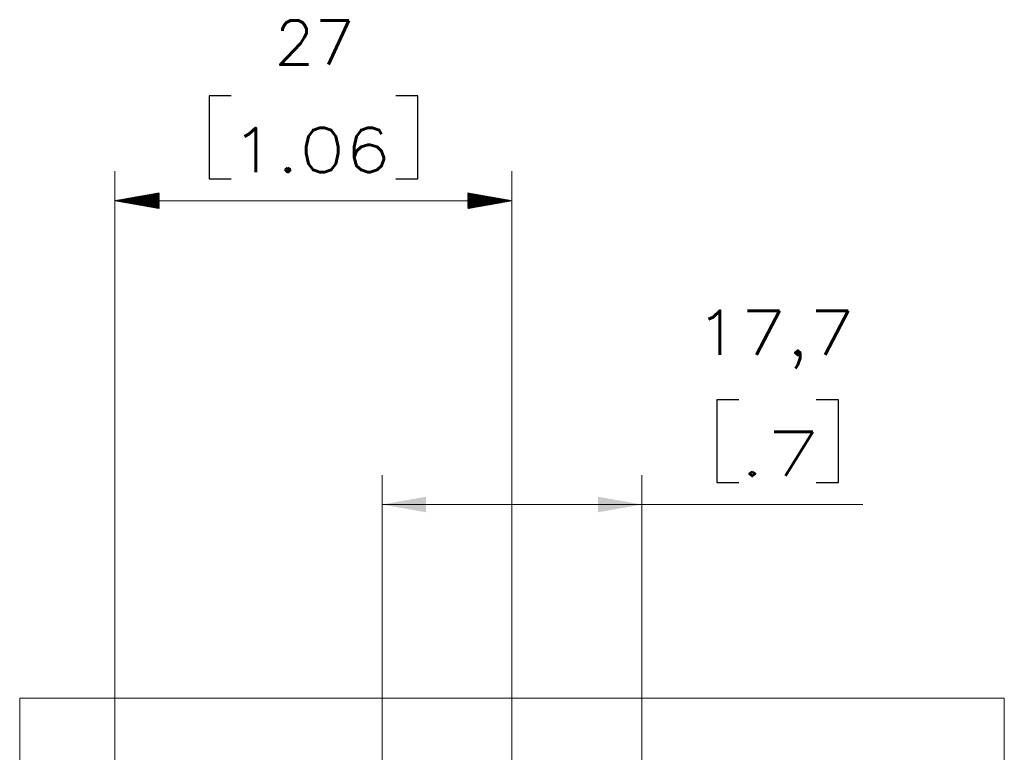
# Model space of a CAD drawing. Header units: millimetres. Extents: x 4 to 836, y 5 to 589.
# Tile 75 of 75: x 664 to 730, y 386 to 436. Entities that reach past the tile are written whole.
import ezdxf

# ---------------------------------------------------------------- set-up
doc = ezdxf.new("R2010")
doc.units = ezdxf.units.MM
doc.layers.add('1', color=7, linetype='Continuous', true_color=0xffffff)
doc.styles.add('ideas_simplex', font='simplex.shx')
doc.dimstyles.get("Standard").update_dxf_attribs({"dimtxt": 0.18, "dimasz": 0.18, "dimexe": 0.18, "dimexo": 0.0625, "dimgap": 0.09, "dimtad": 0, "dimtih": 1, "dimtoh": 1, "dimdec": 4, "dimzin": 0, "dimdsep": 46, "dimtxsty": 'Standard', "dimcen": 0.09, "dimadec": 0, "dimazin": 0, "dimtfac": 1, "dimtdec": 4, "dimtofl": 0, "dimtmove": 0, "dimatfit": 3, "dimfxl": 1, "dimtolj": 1, "dimtzin": 0, "dimarcsym": 0})

# ---------------------------------------------------------------- blocks, each defined once
blk = doc.blocks.new('_U6')
at = {"layer": '1', "color": 87, "lineweight": 25}
for p, q in [((712.405982, 409.892975), (710.905982, 409.892975)), ((710.905982, 409.892975), (710.905982, 404.267975)), ((719.170982, 409.892975), (717.670982, 409.892975)), ((719.170982, 404.267975), (719.170982, 409.892975)), ((710.905982, 404.267975), (712.405982, 404.267975)), ((717.670982, 404.267975), (719.170982, 404.267975))]:
    blk.add_line(p, q, dxfattribs=at)
at = {"layer": '1', "color": 152, "lineweight": 13}
for p, q in [((688.138252, 361.457863), (688.138252, 404.767975)), ((705.815922, 361.457863), (705.815922, 404.767975))]:
    blk.add_line(p, q, dxfattribs=at)
at = {"layer": '1', "color": 27, "lineweight": 13}
blk.add_line((688.138252, 402.767975), (720.828482, 402.767975), dxfattribs=at)
at = {"layer": '1', "color": 27, "lineweight": 18}
for points in [[(688.138252, 402.767975), (691.13825, 403.296956), (691.138254, 402.238994)], [(705.815922, 402.767975), (702.815923, 402.238994), (702.81592, 403.296956)]]:
    blk.add_solid(points, dxfattribs=at)
at = {"layer": '1', "color": 87, "linetype": 'Continuous', "lineweight": 25, "char_height": 3, "attachment_point": 7, "line_spacing_factor": 1.204819, "style": 'ideas_simplex'}
for s, insert in [('\\W1.2097;17,7', (709.407482, 412.027975)), ('\\W1.4583;.7', (712.377482, 404.715475))]:
    blk.add_mtext(s, dxfattribs=dict(at, insert=insert))

msp = doc.modelspace()

# ---------------------------------------------------------------- hatches: boundary and pattern name
at = {"layer": '1', "linetype": 'Continuous', "lineweight": 13}
h = msp.add_hatch(dxfattribs=at)
h.set_pattern_fill('ANSI31', color=27, scale=0.0062, style=0)
h.paths.add_polyline_path([(669.977, 423.428), (672.977, 423.957), (672.977, 422.899)], flags=0)
h = msp.add_hatch(dxfattribs=at)
h.set_pattern_fill('ANSI31', color=27, scale=0.0062, style=0)
h.paths.add_polyline_path([(696.977, 423.428), (693.977, 422.899), (693.977, 423.957)], flags=0)

# ---------------------------------------------------------------- linework, layer by layer
at = {"layer": '1', "color": 87, "linetype": 'Continuous', "lineweight": 25}
for p, q in [((676.375, 430.553), (676.375, 424.928)), ((677.875, 430.553), (676.375, 430.553)), ((690.58, 430.553), (689.08, 430.553)), ((690.58, 424.928), (690.58, 430.553)), ((676.375, 424.928), (677.875, 424.928)), ((689.08, 424.928), (690.58, 424.928))]:
    msp.add_line(p, q, dxfattribs=at)
at = {"layer": '1', "color": 152, "linetype": 'Continuous', "lineweight": 13}
for p, q in [((669.977, 382.868), (669.977, 425.428)), ((696.977, 352.619), (696.977, 425.428))]:
    msp.add_line(p, q, dxfattribs=at)
at = {"layer": '1', "color": 27, "linetype": 'Continuous', "lineweight": 13}
msp.add_line((696.977, 423.428), (669.977, 423.428), dxfattribs=at)
at = {"layer": '1', "color": 251, "linetype": 'Continuous', "lineweight": 18}
for p, q in [((663.5, 288.642), (663.5, 389.596)), ((730.454, 389.596), (663.5, 389.596)), ((730.454, 389.596), (730.454, 288.642))]:
    msp.add_line(p, q, dxfattribs=at)

# ---------------------------------------------------------------- texts
at = {"layer": '1', "color": 87, "linetype": 'Continuous', "lineweight": 25, "char_height": 3, "attachment_point": 7, "rotation": 360, "line_spacing_factor": 1.204819, "style": 'ideas_simplex'}
for s, insert in [('\\W1.0642;27', (680.816, 432.688)), ('\\W1.2097;1.06', (677.846, 425.376))]:
    msp.add_mtext(s, dxfattribs=dict(at, insert=insert))

# ---------------------------------------------------------------- dimensions: what is measured, and where the dimension line sits
at = {"layer": '1', "color": 87, "linetype": 'Continuous', "lineweight": 25}
dim = msp.add_linear_dim(base=(705.816, 402.768), p1=(688.138, 358.958), p2=(705.816, 358.958), text='<>\\P[\\C87;\\H3.00;\\Fsimplex.shx;.7\\Fsimplex.shx;\\H3.00;\\C87; ]', dimstyle='Standard', override={"dimtxt": 3, "dimasz": 3, "dimexe": 2, "dimexo": 2.5, "dimgap": 1.5, "dimtad": 1, "dimtih": 1, "dimtoh": 0, "dimdec": 1, "dimlfac": 1, "dimzin": 8, "dimdsep": 44, "dimlunit": 2, "dimtxsty": 'ideas_simplex', "dimsah": 1, "dimse1": 0, "dimse2": 0, "dimsd1": 0, "dimsd2": 0, "dimclrd": 27, "dimclre": 152, "dimclrt": 87, "dimtol": 0, "dimtm": -0.1, "dimtfac": 0.5, "dimtdec": 2, "dimtofl": 1, "dimtmove": 0, "dimtzin": 8, "dimlwd": 13, "dimlwe": 13}, dxfattribs=at)
dim.commit()
dim.dimension.update_dxf_attribs({"geometry": '_U6', "text_midpoint": (728.959, 402.768), "dimtype": 160})

doc.saveas('drawing.dxf')
